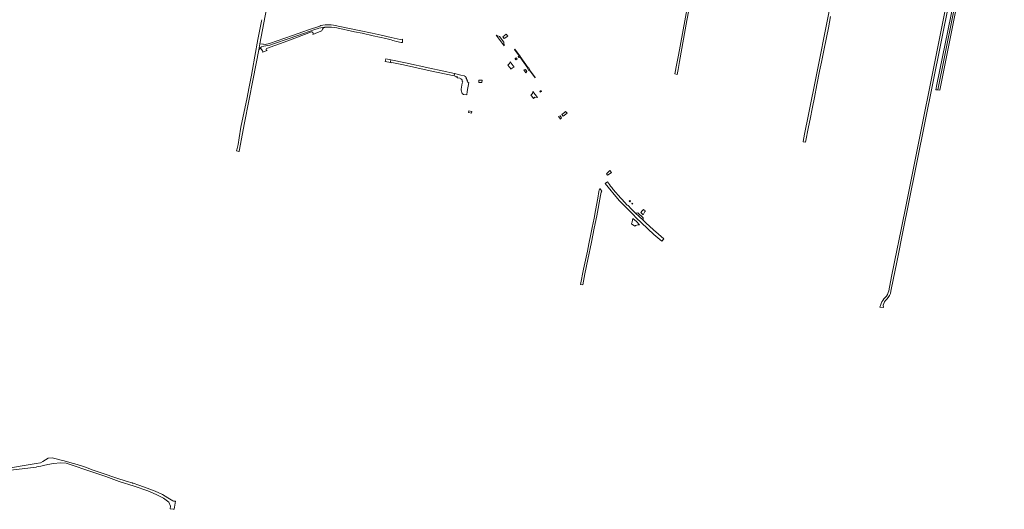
# Model space of a CAD drawing. Extents: x 152825 to 164088, y 457113 to 463005.
# Tile 19 of 256: x 155979 to 157254, y 457292 to 457925. Entities that reach past the tile are written whole.
import ezdxf

# ---------------------------------------------------------------- set-up
doc = ezdxf.new("R2010")
doc.units = 0
doc.header["$LTSCALE"] = 0.5
for name, color, linetype, lineweight in [('B-PV-VH-GESLOTENVERHARDING_ASFALT-GV', 251, 'CONTINUOUS', 18), ('B-PV-VH-GESLOTENVERHARDING_BETON-GV', 251, 'CONTINUOUS', 18), ('B-PV-VH-HALFVERHARDING_GRAVEL-GV', 251, 'CONTINUOUS', 18), ('B-PV-VH-ONVERHARD-GV', 251, 'CONTINUOUS', 18), ('B-PV-VH-ONVERHARD_ZAND-GV', 251, 'CONTINUOUS', 18), ('B-PV-VH-OPENVERHARDING-GV', 251, 'CONTINUOUS', 18), ('B-PV-VH-OPENVERHARDING_BETONELEMENT-GV', 251, 'CONTINUOUS', 18), ('B-PV-VH-OPENVERHARDING_BETONSTRAATSTEEN-GV', 251, 'CONTINUOUS', 18), ('B-PV-VH-OPENVERHARDING_STRAATBAKSTEEN-GV', 251, 'CONTINUOUS', 18)]:
    doc.layers.add(name, color=color, linetype=linetype, lineweight=lineweight)

msp = doc.modelspace()

# ---------------------------------------------------------------- linework, layer by layer
at = {"layer": 'B-PV-VH-GESLOTENVERHARDING_ASFALT-GV', "flags": 128}
for points in [[(157165.381, 457834.902), (157167.852, 457834.56), (157176.443, 457877.231), (157188.323, 457935.075), (157201.402, 458000), (157201.644, 458001.199), (157215.205, 458067.923), (157228.646, 458135.847), (157241.367, 458199.451), (157247.847, 458231.613), (157249.647, 458241.094), (157251.537, 458249.362), (157249.276, 458249.882), (157248.129, 458244.778), (157247.328, 458241.648), (157200.511, 458009.139), (157199.542, 458004.317), (157198.675, 458000), (157198.31, 457998.183), (157184.623, 457930.027), (157166.742, 457841.638)], [(157170.377, 457834.209), (157171.296, 457838.753), (157189.532, 457929.314), (157198.715, 457975.54), (157199.794, 457980.654), (157203.074, 457997.597), (157207.325, 458019.218), (157207.713, 458021.048), (157253.078, 458244.769), (157253.993, 458248.767), (157253.913, 458248.816), (157251.537, 458249.362), (157249.647, 458241.094), (157247.847, 458231.613), (157241.367, 458199.451), (157228.646, 458135.847), (157215.205, 458067.923), (157201.644, 458001.199), (157201.402, 458000), (157188.323, 457935.075), (157176.443, 457877.231), (157167.852, 457834.56)]]:
    msp.add_lwpolyline(points, close=True, dxfattribs=at)
for points in [[(156292.247, 457925.449), (156291.826, 457923.348), (156287.114, 457899.851), (156282.956, 457878.422), (156280.052, 457860.838), (156278.869, 457853.776), (156275.607, 457838.54), (156272.631, 457822.731), (156269.297, 457806.778), (156265.21, 457786.451), (156262.665, 457772.506), (156261.366, 457763.809), (156259.902, 457757.223), (156259.45, 457755.593), (156262.572, 457754.854), (156262.675, 457755.469), (156269.937, 457792.153), (156281.204, 457849.063), (156288.127, 457886.301), (156289.848, 457894.175), (156298.331, 457939.687)], [(156739.873, 457715.609), (156737.149, 457713.505), (156740.85, 457708.718), (156750.855, 457696.737), (156755.692, 457691.247), (156762.702, 457683.733), (156773.043, 457673.2), (156777.026, 457669.217), (156783.9, 457662.472), (156800.133, 457647.659), (156810.502, 457638.851), (156813.149, 457641.773), (156805.95, 457647.705), (156806.242, 457648.047), (156799.686, 457653.534), (156789.56, 457662.548), (156785.99, 457665.873), (156780.937, 457670.567), (156776.074, 457675.27), (156770.633, 457680.733), (156766.564, 457684.951), (156766.468, 457684.859), (156765.624, 457685.632)], [(156765.624, 457685.632), (156758.41, 457693.252), (156757.083, 457694.71), (156747.517, 457705.907), (156745.397, 457708.456)]]:
    msp.add_lwpolyline(points, dxfattribs=at)
at = {"layer": 'B-PV-VH-GESLOTENVERHARDING_ASFALT-GV'}
msp.add_lwpolyline([(156745.397, 457708.456, -0.00608502), (156739.873, 457715.609)], format="xyb", dxfattribs=at)
at = {"layer": 'B-PV-VH-GESLOTENVERHARDING_BETON-GV', "flags": 128}
for points in [[(156459.416, 457873.628), (156452.904, 457874.834), (156452.158, 457871.2), (156458.758, 457870.01), (156458.888, 457870.768)], [(156459.416, 457873.628), (156458.888, 457870.768), (156458.758, 457870.01), (156460.447, 457869.697), (156460.527, 457870.113), (156475.526, 457867.024), (156510.287, 457859.354), (156541.201, 457852.622), (156541.717, 457855.734), (156525.678, 457859.15), (156509.795, 457862.694), (156478.448, 457869.689)], [(156558.285, 457832.713), (156560.324, 457844.21), (156558.771, 457844.523), (156559.027, 457845.657), (156558.159, 457845.819), (156558.465, 457847.034), (156557.641, 457847.216), (156557.954, 457848.434), (156557.16, 457848.62), (156557.443, 457849.803), (156556.684, 457849.979), (156556.95, 457851.123), (156556.122, 457851.347), (156556.262, 457851.88), (156554.704, 457852.263), (156554.811, 457852.806), (156550.026, 457853.818), (156541.717, 457855.734), (156541.201, 457852.622), (156543.793, 457852.117), (156543.689, 457851.671), (156545.528, 457851.317), (156545.304, 457850.374), (156548.63, 457849.638), (156549.701, 457849.244), (156550.531, 457848.917), (156550.403, 457848.296), (156551.554, 457847.661), (156551.554, 457846.629), (156551.634, 457845.478), (156552.427, 457845.24), (156551.887, 457843.34), (156550.245, 457835.61), (156550.602, 457834.127), (156551.753, 457829.96), (156553.575, 457828.778), (156557.564, 457828.214)]]:
    msp.add_lwpolyline(points, close=True, dxfattribs=at)
at = {"layer": 'B-PV-VH-HALFVERHARDING_GRAVEL-GV', "flags": 128}
msp.add_lwpolyline([(156289.848, 457894.175), (156288.127, 457886.301), (156289.146, 457887.907), (156289.192, 457887.979), (156289.631, 457888.671), (156291.959, 457890.265), (156294.682, 457891.155), (156302.488, 457892.71), (156307.237, 457894.315), (156327.623, 457901.214), (156346.012, 457907.427), (156360.966, 457912.766), (156365.101, 457914.084), (156366.134, 457914.446), (156373.985, 457915.689), (156376.933, 457915.986), (156377.114, 457916.005), (156382.616, 457915.664), (156389.432, 457914.739), (156412.462, 457909.87), (156422.15, 457907.825), (156436.513, 457904.709), (156452.824, 457901.155), (156459.543, 457899.354), (156459.76, 457899.294), (156461.724, 457898.756), (156463.718, 457898.211), (156466.481, 457897.455), (156472.764, 457896.137), (156474.564, 457895.791), (156474.418, 457900.165), (156471.37, 457899.701), (156459.764, 457902.257), (156446.936, 457905.418), (156446.698, 457905.47), (156435.045, 457908.019), (156418.462, 457911.51), (156403.644, 457914.655), (156385.079, 457918.51), (156381.879, 457918.928), (156376.057, 457918.806), (156374.097, 457918.764), (156371.442, 457918.546), (156368.769, 457917.801), (156367.44, 457917.275), (156352.864, 457912.518), (156345.204, 457909.84), (156332.16, 457905.192), (156302.13, 457894.741), (156296.334, 457893.367), (156294.466, 457893.681), (156294.218, 457893.632), (156293.498, 457893.721)], close=True, dxfattribs=at)
at = {"layer": 'B-PV-VH-ONVERHARD-GV', "flags": 128}
msp.add_lwpolyline([(157039.706, 458000), (157011.149, 457856.274), (157000, 457800.759), (156995.72, 457779.447), (156993.927, 457770.518), (156993.328, 457767.539), (156996.409, 457766.779), (157000.416, 457786.713), (157002.596, 457796.814), (157005.687, 457812.431), (157007.991, 457824.622), (157011.256, 457841.174), (157014.65, 457858.705), (157017.178, 457870.585), (157020.485, 457887.671), (157023.099, 457900.441), (157023.494, 457902.326), (157026.106, 457914.769), (157029.021, 457929.808)], dxfattribs=at)
for points in [[(156577.1, 457844.31), (156577.69, 457847.32), (156573.456, 457847.308), (156573.456, 457844.233)], [(156560.565, 457807.579), (156560.015, 457805.443), (156563.879, 457804.638), (156564.373, 457806.782)]]:
    msp.add_lwpolyline(points, close=True, dxfattribs=at)
at = {"layer": 'B-PV-VH-ONVERHARD_ZAND-GV', "flags": 128}
for points in [[(156844.014, 457945.132), (156836.999, 457907.691), (156831.846, 457879.558), (156829.882, 457868.833), (156827.403, 457855.299), (156830.119, 457854.694), (156831.381, 457860.977), (156833.21, 457871.205), (156842.704, 457924.28), (156848.188, 457953.772)], [(156364.535, 457908.818), (156369.995, 457910.907), (156370.098, 457911.403), (156370.712, 457913.022), (156371.885, 457914.418), (156373.225, 457915.367), (156373.985, 457915.689), (156366.134, 457914.446), (156365.101, 457914.084), (156360.966, 457912.766), (156346.012, 457907.427), (156327.623, 457901.214), (156307.237, 457894.315), (156302.488, 457892.71), (156294.682, 457891.155), (156291.959, 457890.265), (156289.631, 457888.671), (156289.192, 457887.979)], [(156298.431, 457888.141), (156325.962, 457898.204), (156356.371, 457909.55)], [(156358.177, 457906.384), (156364.535, 457908.818)], [(156290.852, 457888.192), (156293.057, 457885.258)], [(156293.24, 457883.433), (156299.26, 457885.408)]]:
    msp.add_lwpolyline(points, dxfattribs=at)
at = {"layer": 'B-PV-VH-ONVERHARD_ZAND-GV'}
for points in [[(156356.371, 457909.55, -0.46114706), (156358.757, 457907.994)], [(156358.757, 457907.994, -0.24183152), (156358.177, 457906.384)], [(156289.192, 457887.979, -0.44630356), (156290.852, 457888.192)], [(156293.057, 457885.258, -0.30852286), (156293.24, 457883.433)], [(156299.26, 457885.408, -0.7912673), (156298.431, 457888.141)]]:
    msp.add_lwpolyline(points, format="xyb", dxfattribs=at)
at = {"layer": 'B-PV-VH-OPENVERHARDING-GV', "flags": 128}
for points in [[(156625.483, 457878.663), (156625.908, 457878.957), (156619.825, 457887.312), (156619.408, 457887.034)], [(156625.483, 457878.663), (156624.25, 457877.735), (156625.126, 457876.707), (156626.263, 457877.62), (156626.673, 457877.913), (156626.898, 457878.107), (156626.145, 457879.102), (156626.079, 457879.062), (156625.908, 457878.957)], [(156612.023, 457867.803), (156611.673, 457867.444), (156610.684, 457866.429), (156615.102, 457861.557), (156615.778, 457862.392), (156615.927, 457862.519), (156616.307, 457862.843), (156616.687, 457863.168), (156617.587, 457863.694), (156619.287, 457864.214), (156613.861, 457871.013), (156613.574, 457870.026), (156613.048, 457868.956), (156612.529, 457868.322), (156612.373, 457868.162)], [(156621.866, 457875.933), (156620.359, 457874.79), (156619.985, 457875.072), (156621.255, 457873.464), (156622.785, 457874.835)], [(156636.798, 457862.953), (156637.29, 457863.135), (156626.673, 457877.913), (156626.263, 457877.62)], [(156631.414, 457860.622), (156634.158, 457856.81), (156635.644, 457858.408), (156633.664, 457860.989)], [(156639.144, 457860.679), (156639.306, 457860.796), (156637.553, 457863.4), (156637.29, 457863.135), (156636.798, 457862.953), (156636.212, 457862.538), (156638.297, 457859.858), (156638.817, 457860.339)], [(156646.389, 457850.64), (156639.144, 457860.679), (156638.817, 457860.339), (156646.073, 457850.381)], [(156652.971, 457831.603), (156654.678, 457832.857), (156653.878, 457833.918), (156652.221, 457832.637)], [(156682.428, 457800.697), (156685.957, 457803.28), (156687.772, 457804.609), (156685.72, 457806.767), (156684.259, 457805.548), (156681.016, 457802.84)], [(156678.679, 457800.961), (156676.51, 457800.104), (156678.966, 457796.929), (156679.413, 457797.49), (156680.413, 457798.649)], [(156738.61, 457726.119), (156740.196, 457724.099), (156743.576, 457726.597), (156745.165, 457727.772), (156743.081, 457730.105), (156741.75, 457728.918)], [(156768.111, 457690.797), (156769.001, 457689.872), (156769.767, 457690.558), (156768.875, 457691.596)], [(156772.126, 457686.756), (156772.795, 457687.468), (156772.018, 457688.232), (156771.342, 457687.552)], [(156788.535, 457677.221), (156789.018, 457678.108), (156787.498, 457679.116), (156786.707, 457679.641), (156786.472, 457679.759), (156785.636, 457678.799), (156784.967, 457677.981), (156783.225, 457675.851), (156786.263, 457672.938), (156788.488, 457677.134)]]:
    msp.add_lwpolyline(points, close=True, dxfattribs=at)
for points in [[(156645.776, 457825.079), (156646.06, 457825.274), (156649.101, 457824.838), (156643.201, 457832.696), (156642.825, 457829.74), (156642.473, 457829.441), (156642.091, 457829.116), (156641.71, 457828.792), (156640.889, 457828.093), (156643.919, 457823.584)], [(156644.905, 457824.48), (156644.951, 457824.511), (156645.363, 457824.795), (156645.776, 457825.079)]]:
    msp.add_lwpolyline(points, dxfattribs=at)
at = {"layer": 'B-PV-VH-OPENVERHARDING-GV'}
msp.add_lwpolyline([(156643.919, 457823.584, -0.02019592), (156644.905, 457824.48)], format="xyb", dxfattribs=at)
at = {"layer": 'B-PV-VH-OPENVERHARDING_BETONELEMENT-GV', "flags": 128}
for points in [[(157241.625, 458255.178), (157240.903, 458251.742), (157240.107, 458247.905), (157237.558, 458235.365), (157231.779, 458206.765), (157203.038, 458064.262), (157191.05, 458004.79), (157190.278, 458000.861), (157188.533, 457992.354), (157179.717, 457948.673), (157127.097, 457687.887), (157120.265, 457653.999), (157112.289, 457614.4), (157111.407, 457609.739), (157107.996, 457593.098), (157104.273, 457574.788)], [(157107.18, 457574.17), (157110.598, 457591.06), (157114.235, 457609.323), (157115.178, 457613.827), (157123.105, 457653.043), (157129.906, 457686.962), (157182.563, 457948.043), (157191.369, 457991.69), (157193.136, 458000.611), (157193.943, 458004.305), (157205.893, 458063.549), (157234.555, 458205.58), (157240.381, 458234.561), (157242.988, 458247.254), (157243.727, 458251.181), (157244.467, 458254.471)], [(157094.569, 457558.227), (157094.188, 457556.826), (157092.761, 457553.238), (157097.424, 457552.829), (157097.187, 457556.093)]]:
    msp.add_lwpolyline(points, dxfattribs=at)
at = {"layer": 'B-PV-VH-OPENVERHARDING_BETONELEMENT-GV'}
for points in [[(157104.273, 457574.788, -0.17984662), (157099.445, 457565.67)], [(157101.644, 457563.651, 0.176451), (157107.18, 457574.17)], [(157099.445, 457565.67, 0.13646752), (157094.569, 457558.227)], [(157097.187, 457556.093, -0.17554428), (157101.644, 457563.651)]]:
    msp.add_lwpolyline(points, format="xyb", dxfattribs=at)
at = {"layer": 'B-PV-VH-OPENVERHARDING_BETONSTRAATSTEEN-GV', "flags": 128}
for points in [[(156600.185, 457903.764), (156595.722, 457905.365), (156603.466, 457894.882), (156605.982, 457891.425), (156605.519, 457896.407)], [(156610.793, 457904.22), (156608.852, 457906.693), (156604.443, 457903.272), (156606.088, 457900.918)], [(156732.475, 457703.553), (156729.894, 457706.906), (156729.141, 457704.722), (156728.728, 457703.219), (156727.376, 457694.613), (156724.604, 457678.404), (156722.557, 457668.611), (156720.162, 457656.666), (156718.339, 457647.981), (156715.655, 457635.361), (156713.949, 457626.116), (156711.477, 457614.337), (156708.841, 457602.455), (156704.824, 457582.704), (156707.88, 457582.181), (156710.61, 457596.375), (156714.594, 457615.019), (156719.109, 457637.482), (156722.878, 457655.743), (156726.055, 457671.796), (156730.988, 457697.798), (156731.772, 457702.229)], [(156776.074, 457675.27), (156780.937, 457670.567), (156785.99, 457665.873), (156786.286, 457668.9), (156779.064, 457675.677)]]:
    msp.add_lwpolyline(points, close=True, dxfattribs=at)
msp.add_lwpolyline([(155967.114, 457342.384), (156000, 457346.536), (156000.877, 457346.647), (156006.085, 457347.509), (156009.566, 457348.671), (156014.878, 457349.714), (156022.182, 457351.142), (156031.289, 457352.106), (156038.839, 457351.456), (156074.414, 457339.376), (156089.935, 457334.305), (156107.494, 457327.839), (156127.04, 457321.93), (156144.395, 457315.812), (156155.522, 457311.08), (156164.914, 457306.354), (156171.881, 457301.178), (156173.909, 457296.044), (156173.461, 457292.446), (156177.555, 457291.871), (156178.718, 457292.026), (156180.27, 457302.363), (156177.997, 457302.457), (156176.953, 457302.955), (156170.581, 457306.747), (156163.336, 457310.871), (156153.981, 457315.331), (156143.628, 457319.379), (156133.074, 457322.968), (156125.576, 457325.504), (156124.755, 457325.762), (156124.333, 457325.894), (156117.92, 457327.903), (156103.067, 457332.378), (156086.563, 457338.284), (156072.268, 457342.934), (156067.221, 457344.873), (156061.247, 457347.082), (156059.915, 457347.574), (156050.166, 457350.531), (156046.695, 457351.532), (156036.367, 457354.511), (156033.988, 457355.197), (156025.665, 457357.166), (156020.453, 457358.527), (156015.421, 457357.877), (156012.147, 457355.953), (156008.544, 457353.631), (156005.434, 457352.04), (156000, 457351.134), (155956.201, 457343.837)], dxfattribs=at)
at = {"layer": 'B-PV-VH-OPENVERHARDING_STRAATBAKSTEEN-GV', "flags": 128}
msp.add_lwpolyline([(156775.241, 457658.391), (156776.046, 457658.944), (156776.53, 457659.166), (156779.242, 457659.873), (156781.365, 457660.168), (156777.367, 457664.108), (156773.015, 457668.317), (156772.13, 457664.085), (156771.789, 457663.366), (156771.08, 457661.869), (156771.02, 457661.674), (156771.281, 457661.471)], close=True, dxfattribs=at)

doc.saveas('drawing.dxf')
